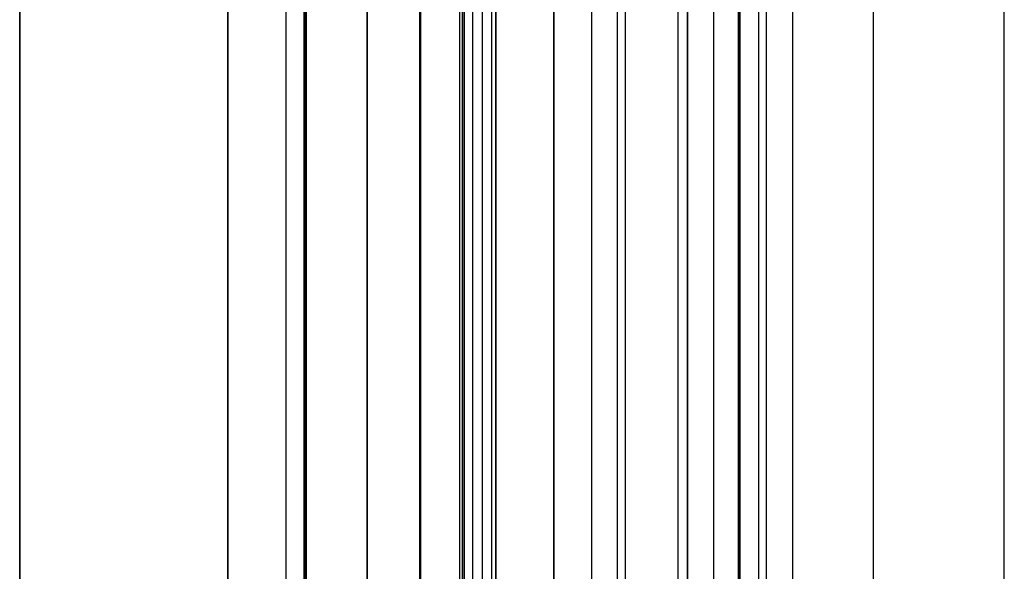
# Model space of a CAD drawing. Header units: millimetres. Extents: x -15 to 7, y 1 to 148.
# Tile 118 of 256: x -8 to -4, y 32 to 34. Entities that reach past the tile are written whole.
import ezdxf

# ---------------------------------------------------------------- set-up
doc = ezdxf.new("R2010")
doc.units = ezdxf.units.MM
doc.header["$MEASUREMENT"] = 0
doc.layers.add('Default', color=7, linetype='Continuous', true_color=0x000000)

msp = doc.modelspace()

# ---------------------------------------------------------------- linework, layer by layer
at = {"layer": 'Default', "color": 254, "true_color": 0xcad1ee}
for points in [[(-7.845, 139.9844), (-7.845, 12.8793)], [(-7.845, 8.202), (-7.845, 103.3467)], [(-7.0659, 103.3467), (-7.0659, 8.202)], [(-5.345, 101.5127), (-5.345, 11.4049)], [(-5.8461, 11.3918), (-5.8461, 101.3086)], [(-6.8472, 10.8888), (-6.8472, 101.1419)], [(-6.8472, 10.8888), (-6.8472, 101.1419)], [(-6.8472, 10.8888), (-6.8472, 101.1419)], [(-6.7815, 101.1419), (-6.7815, 10.8888)], [(-6.7815, 101.1419), (-6.7815, 10.8888)], [(-6.7771, 101.1419), (-6.7771, 10.8888)], [(-6.7771, 101.1419), (-6.7771, 10.8888)], [(-6.7728, 101.1419), (-6.7728, 10.8888)], [(-6.7728, 10.8888), (-6.7728, 101.1419)], [(-6.3472, 11.5888), (-6.3472, 100.4419)], [(-6.3472, 100.4419), (-6.3472, 11.5888)], [(-6.3472, 11.5888), (-6.3472, 100.4419)], [(-6.3472, 11.5888), (-6.3472, 100.4419)], [(-6.3472, 11.5888), (-6.3472, 100.4419)], [(-6.3472, 11.5888), (-6.3472, 100.4419)], [(-6.1972, 11.5888), (-6.1972, 100.4419)], [(-6.1972, 11.5888), (-6.1972, 100.4419)], [(-6.1894, 100.4419), (-6.1894, 11.5888)], [(-6.1894, 100.4419), (-6.1894, 11.5888)], [(-6.1815, 11.5888), (-6.1815, 100.4419)], [(-6.1815, 100.4419), (-6.1815, 11.5888)], [(-6.545, 18.1304), (-6.545, 97.2896)], [(-5.345, 96.815), (-5.345, 17.6056)], [(-5.345, 17.6056), (-5.345, 96.815)], [(-6.545, 18.1304), (-6.545, 96.7899)], [(-6.545, 96.7899), (-6.545, 18.1304)], [(-6.0624, 96.7899), (-6.0624, 17.6307)], [(-6.0624, 17.6307), (-6.0624, 96.7899)], [(-5.7037, 17.6182), (-5.7037, 96.8024)], [(-5.7037, 17.6182), (-5.7037, 96.8024)], [(-5.1497, 6.6918), (-5.1497, 71.2156)], [(-7.845, 69.827), (-7.845, 8.2414)], [(-5.1497, 69.6998), (-5.1497, 6.9734)], [(-4.6497, 6.9603), (-4.6497, 69.7052)], [(-5.381, 16.3285), (-5.381, 69.6586)], [(-5.345, 16.7174), (-5.345, 69.6596)], [(-5.345, 69.6596), (-5.345, 16.3276)], [(-6.345, 69.6334), (-6.345, 16.3538)], [(-6.345, 16.3538), (-6.345, 69.6334)], [(-6.345, 16.3538), (-6.345, 69.6334)], [(-5.845, 16.3407), (-5.845, 69.6465)], [(-5.6078, 8.2033), (-5.6078, 69.0643)], [(-7.0659, 8.2414), (-7.0659, 69.0485)], [(-5.345, 9.1977), (-5.345, 68.0382)], [(-5.2473, 9.1952), (-5.2473, 68.0393)], [(-5.1497, 9.1926), (-5.1497, 68.0403)], [(-5.345, 31.3182), (-5.345, 36.8124)]]:
    msp.add_lwpolyline(points, dxfattribs=at)
at = {"layer": 'Default', "color": 171, "true_color": 0x8080ff}
for points in [[(-5.051, 75.396), (-5.051, 27.5358)], [(-4.9524, 70.4573), (-4.9524, 1.062)], [(-4.1597, 27.6838), (-4.1597, 69.8869)], [(-6.1497, 69.6334), (-6.1497, 27.6838)], [(-5.1547, 27.6838), (-5.1547, 69.6334)], [(-6.1139, 69.5976), (-6.1139, 27.6301)], [(-6.0781, 27.5764), (-6.0781, 69.5618)], [(-5.5781, 27.5764), (-5.5781, 69.5618)], [(-5.0781, 27.5764), (-5.0781, 69.5618)]]:
    msp.add_lwpolyline(points, dxfattribs=at)

doc.saveas('drawing.dxf')
